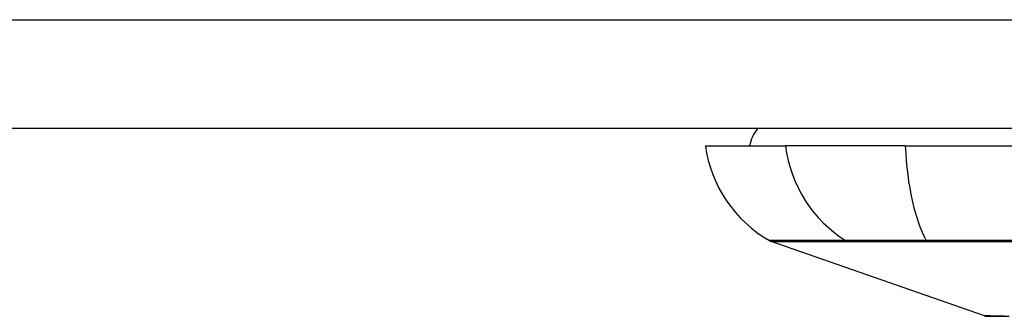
# Model space of a CAD drawing. Header units: inches. Extents: x 12 to 399, y 35 to 190.
# Tile 40 of 256: x 93.304 to 94.199, y 35.42 to 35.69. Entities that reach past the tile are written whole.
import ezdxf

# ---------------------------------------------------------------- set-up
doc = ezdxf.new("R2010")
doc.units = ezdxf.units.IN
doc.header["$MEASUREMENT"] = 0
doc.layers.add('Visible Edges(ANSI)', color=7, linetype='Continuous', lineweight=25)
doc.layers.add('Visible Tangent Edges(ANSI)', color=7, linetype='Continuous', lineweight=25)

msp = doc.modelspace()

# ---------------------------------------------------------------- linework, layer by layer
at = {"layer": 'Visible Edges(ANSI)'}
for p, q in [((95.86232, 35.59058), (54.25732, 35.59058)), ((93.92708, 35.57483), (93.99984, 35.57483)), ((94.10863, 35.57483), (93.99984, 35.57483)), ((94.10863, 35.57483), (94.96601, 35.57483)), ((94.18051, 35.42019), (93.98697, 35.48792))]:
    msp.add_line(p, q, dxfattribs=at)
at = {"layer": 'Visible Edges(ANSI)', "flags": 128}
msp.add_lwpolyline([(94.18212, 35.41991), (94.18255, 35.41991), (94.18384, 35.41991), (94.18598, 35.4199), (94.18896, 35.41989), (94.19277, 35.41988), (94.1974, 35.41987), (94.20288, 35.41985)], dxfattribs=at)
at = {"layer": 'Visible Edges(ANSI)'}
for centre, radius, start, end in [((94.00582, 35.56696), 0.03937, 143.1301, 168.46304), ((94.04406, 35.59115), 0.11811, 187.9413, 240.18311), ((93.99023, 35.49721), 0.00984, 240.18311, 250.70995), ((94.18213, 35.42483), 0.00492, 250.70995, 269.82686)]:
    msp.add_arc(centre, radius, start, end, dxfattribs=at)
at = {"layer": 'Visible Tangent Edges(ANSI)'}
for p, q in [((54.25732, 35.68958), (95.86232, 35.68958)), ((94.05659, 35.48789), (94.05676, 35.48789)), ((94.12851, 35.48789), (94.12898, 35.48789))]:
    msp.add_line(p, q, dxfattribs=at)
at = {"layer": 'Visible Tangent Edges(ANSI)', "flags": 128}
for points in [[(94.0545, 35.48888), (94.04894, 35.48885), (94.04357, 35.48885), (94.03844, 35.48884), (94.03354, 35.48882), (94.02886, 35.48881), (94.02442, 35.4888), (94.02022, 35.48879), (94.01624, 35.48878), (94.01251, 35.48877), (94.00901, 35.48875), (94.00575, 35.48874), (94.00273, 35.48874), (93.99995, 35.48873), (93.99741, 35.48872), (93.99511, 35.48871), (93.99305, 35.4887), (93.99124, 35.4887), (93.98967, 35.48869), (93.98834, 35.48869), (93.98726, 35.48868), (93.98641, 35.48868), (93.98581, 35.48868), (93.98545, 35.48868), (93.98533, 35.48867)], [(93.98697, 35.48792), (93.98709, 35.48792), (93.98746, 35.48792), (93.98807, 35.48792), (93.98892, 35.48792), (93.99001, 35.48792), (93.99136, 35.48792), (93.99294, 35.48792), (93.99477, 35.48792), (93.99684, 35.48791), (93.99916, 35.48791), (94.00172, 35.48791), (94.00452, 35.48791), (94.00757, 35.48791), (94.01085, 35.4879), (94.01438, 35.4879), (94.01814, 35.4879), (94.02214, 35.4879), (94.02637, 35.4879), (94.03084, 35.48789), (94.03553, 35.48789), (94.04046, 35.48789), (94.04561, 35.48789), (94.05096, 35.48789), (94.05659, 35.48789)], [(94.12773, 35.48888), (94.12354, 35.48889), (94.11941, 35.4889), (94.11534, 35.48891), (94.11134, 35.48892), (94.10743, 35.48892), (94.1036, 35.48893), (94.09986, 35.48893), (94.09621, 35.48894), (94.09266, 35.48894), (94.08922, 35.48894), (94.08589, 35.48894), (94.08267, 35.48894), (94.07957, 35.48894), (94.0766, 35.48894), (94.07375, 35.48894), (94.07104, 35.48894), (94.06846, 35.48893), (94.06602, 35.48893), (94.06373, 35.48892), (94.06158, 35.48892), (94.05958, 35.48891), (94.05773, 35.4889), (94.05603, 35.48889), (94.0545, 35.48888)], [(94.05676, 35.48789), (94.0583, 35.48789), (94.06, 35.48789), (94.06184, 35.48789), (94.06382, 35.48789), (94.06595, 35.48789), (94.06821, 35.48789), (94.07061, 35.48789), (94.07314, 35.48789), (94.07581, 35.48789), (94.07859, 35.48789), (94.08151, 35.48789), (94.08454, 35.48789), (94.08768, 35.48789), (94.09094, 35.48789), (94.0943, 35.48789), (94.09776, 35.48789), (94.10132, 35.48789), (94.10496, 35.48789), (94.1087, 35.48789), (94.11252, 35.48789), (94.11642, 35.48789), (94.12038, 35.48789), (94.12442, 35.48789), (94.12851, 35.48789)], [(94.22734, 35.4888), (94.19386, 35.48882), (94.16065, 35.48885), (94.12773, 35.48888)], [(94.12898, 35.48789), (94.16177, 35.48789), (94.19486, 35.48789), (94.22822, 35.4879)], [(94.19861, 35.4201), (94.19549, 35.42011), (94.19266, 35.42012), (94.19013, 35.42014), (94.18788, 35.42015), (94.18594, 35.42016), (94.18428, 35.42017), (94.18293, 35.42017), (94.18187, 35.42018), (94.18112, 35.42018), (94.18066, 35.42019), (94.18051, 35.42019)]]:
    msp.add_lwpolyline(points, dxfattribs=at)
at = {"layer": 'Visible Tangent Edges(ANSI)'}
for centre, major_axis, ratio, start_param, end_param in [((94.11027, 35.59115), (0, 0.11811), 0.943995, 1.709398, 2.617758), ((94.14723, 35.59115), (0, -0.11811), 0.32996, 4.850991, 5.75935), ((94.05915, 35.4974), (0.00008, -0.00984), 0.945463, 5.751833, 6.01554), ((94.12936, 35.4974), (-0.00003, -0.00984), 0.32572, 5.760249, 6.023956)]:
    msp.add_ellipse(centre, major_axis=major_axis, ratio=ratio, start_param=start_param, end_param=end_param, dxfattribs=at)

doc.saveas('drawing.dxf')
